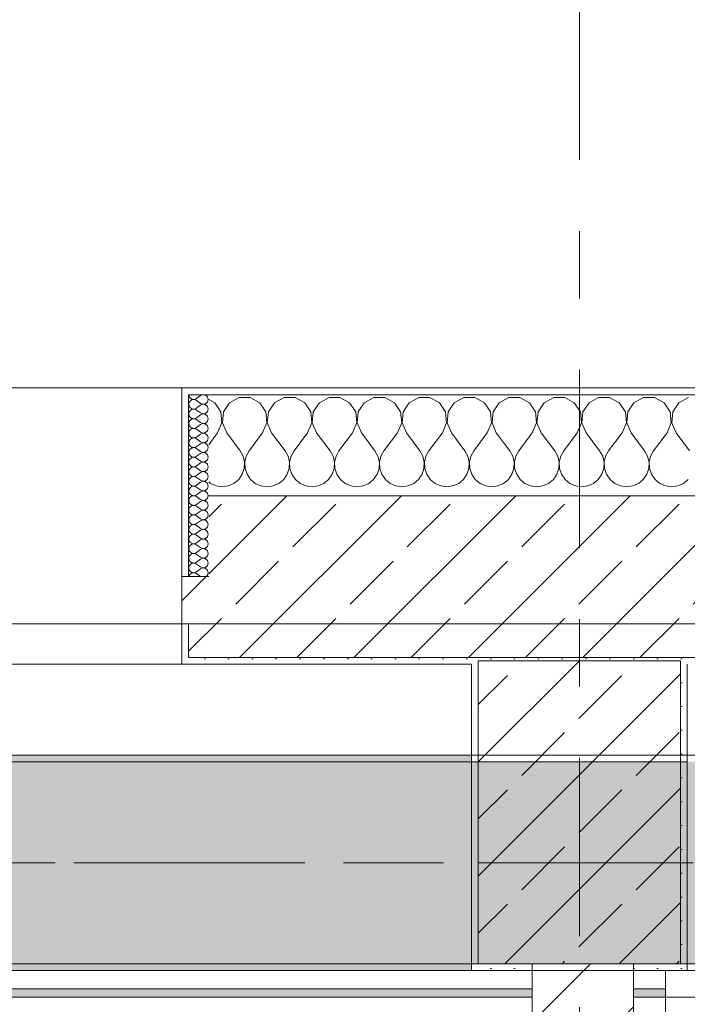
# Model space of a CAD drawing. Header units: metres. Extents: x -3.6 to 84.5, y -11 to 16.8.
# Tile 208 of 256: x 35.7 to 36.7, y 12.9 to 14.4. Entities that reach past the tile are written whole.
import ezdxf

# ---------------------------------------------------------------- set-up
doc = ezdxf.new("R2010")
doc.units = ezdxf.units.M
doc.header["$MEASUREMENT"] = 0
for name, pattern in [('Achse', [0.2, 0.1, -0.05, 0, -0.05]), ('Strichlinie doppelt', [0.546806, 0.264583, -0.105833, 0.070556, -0.105833]), ('Wipeout_Contour', [1, 0, -1])]:
    doc.linetypes.add(name, pattern=pattern)
for name, color, linetype in [('451 - Universal.Achsen Raster', 7, 'Continuous'), ('604 - Struktur.Wand Aussen', 7, 'Continuous'), ('605 - Struktur.Wand Innen', 7, 'Continuous'), ('607 - Struktur.Stütze', 7, 'Continuous'), ('608 - Struktur.Träger', 7, 'Continuous'), ('Neubau_606 - Struktur.Wand Innen Ausbau', 7, 'Continuous'), ('Neubau_653 - Abdeckung.TB Verkofferung', 7, 'Continuous')]:
    doc.layers.add(name, color=color, linetype=linetype)
pattern_1 = [(45, (0, 0), (-0.01767767, 0.01767767), [0, -0.025])]
pattern_2 = [(45, (0, 0), (-0.0848528, 0.0848528), []), (45, (-0.04243, 0.04243), (-0.0848528, 0.0848528), [0.09, -0.03])]
pattern_3 = [(0, (0, 0), (0, 0.08660254), [0, -0.05]), (0, (0.025, 0.0433), (0, 0.08660254), [0, -0.05])]

# ---------------------------------------------------------------- blocks, each defined once
blk = doc.blocks.new('*X40')
at = {"layer": '604 - Struktur.Wand Aussen', "color": 7, "linetype": 'Continuous', "lineweight": 5}
for p, q in [((35.9891, 13.833), (35.98, 13.8379)), ((35.9981, 13.8195), (35.9891, 13.833)), ((36.0109, 13.833), (36.0019, 13.8195)), ((36.0252, 13.8407), (36.0109, 13.833)), ((36.0415, 13.8407), (36.0252, 13.8407)), ((36.0558, 13.833), (36.0415, 13.8407)), ((36.0648, 13.8195), (36.0558, 13.833)), ((36.0776, 13.833), (36.0686, 13.8195)), ((36.0919, 13.8407), (36.0776, 13.833)), ((36.1081, 13.8407), (36.0919, 13.8407)), ((36.1224, 13.833), (36.1081, 13.8407)), ((36.1314, 13.8195), (36.1224, 13.833)), ((36.1442, 13.833), (36.1352, 13.8195)), ((36.1585, 13.8407), (36.1442, 13.833)), ((36.1748, 13.8407), (36.1585, 13.8407)), ((36.1891, 13.833), (36.1748, 13.8407)), ((36.1981, 13.8195), (36.1891, 13.833)), ((36.2109, 13.833), (36.2019, 13.8195)), ((36.2252, 13.8407), (36.2109, 13.833)), ((36.2415, 13.8407), (36.2252, 13.8407)), ((36.2558, 13.833), (36.2415, 13.8407)), ((36.2648, 13.8195), (36.2558, 13.833)), ((36.2776, 13.833), (36.2686, 13.8195)), ((36.2919, 13.8407), (36.2776, 13.833)), ((36.3081, 13.8407), (36.2919, 13.8407)), ((36.3224, 13.833), (36.3081, 13.8407)), ((36.3314, 13.8195), (36.3224, 13.833)), ((36.3442, 13.833), (36.3352, 13.8195)), ((36.3585, 13.8407), (36.3442, 13.833)), ((36.3748, 13.8407), (36.3585, 13.8407)), ((36.3891, 13.833), (36.3748, 13.8407)), ((36.3981, 13.8195), (36.3891, 13.833)), ((36.4109, 13.833), (36.4019, 13.8195)), ((36.4252, 13.8407), (36.4109, 13.833)), ((36.4415, 13.8407), (36.4252, 13.8407)), ((36.4558, 13.833), (36.4415, 13.8407)), ((36.4648, 13.8195), (36.4558, 13.833)), ((36.4776, 13.833), (36.4686, 13.8195)), ((36.4919, 13.8407), (36.4776, 13.833)), ((36.5081, 13.8407), (36.4919, 13.8407)), ((36.5224, 13.833), (36.5081, 13.8407)), ((36.5314, 13.8195), (36.5224, 13.833)), ((36.5442, 13.833), (36.5352, 13.8195)), ((36.5585, 13.8407), (36.5442, 13.833)), ((36.5748, 13.8407), (36.5585, 13.8407)), ((36.5891, 13.833), (36.5748, 13.8407)), ((36.5981, 13.8195), (36.5891, 13.833)), ((36.6109, 13.833), (36.6019, 13.8195)), ((36.6252, 13.8407), (36.6109, 13.833)), ((36.6415, 13.8407), (36.6252, 13.8407)), ((36.6558, 13.833), (36.6415, 13.8407)), ((36.6648, 13.8195), (36.6558, 13.833)), ((36.6776, 13.833), (36.6686, 13.8195)), ((36.6919, 13.8407), (36.6776, 13.833)), ((35.9996, 13.8033), (35.9981, 13.8195)), ((36.0019, 13.8195), (36.0004, 13.8033)), ((36.0663, 13.8033), (36.0648, 13.8195)), ((36.0686, 13.8195), (36.067, 13.8033)), ((36.133, 13.8033), (36.1314, 13.8195)), ((36.1352, 13.8195), (36.1337, 13.8033)), ((36.1996, 13.8033), (36.1981, 13.8195)), ((36.2019, 13.8195), (36.2004, 13.8033)), ((36.2663, 13.8033), (36.2648, 13.8195)), ((36.2686, 13.8195), (36.267, 13.8033)), ((36.333, 13.8033), (36.3314, 13.8195)), ((36.3352, 13.8195), (36.3337, 13.8033)), ((36.3996, 13.8033), (36.3981, 13.8195)), ((36.4019, 13.8195), (36.4004, 13.8033)), ((36.4663, 13.8033), (36.4648, 13.8195)), ((36.4686, 13.8195), (36.467, 13.8033)), ((36.533, 13.8033), (36.5314, 13.8195)), ((36.5352, 13.8195), (36.5337, 13.8033)), ((36.5996, 13.8033), (36.5981, 13.8195)), ((36.6019, 13.8195), (36.6004, 13.8033)), ((36.6663, 13.8033), (36.6648, 13.8195)), ((36.6686, 13.8195), (36.667, 13.8033)), ((35.9933, 13.7883), (35.9996, 13.8033)), ((36.0004, 13.8033), (36.0067, 13.7883)), ((36.06, 13.7883), (36.0663, 13.8033)), ((36.067, 13.8033), (36.0733, 13.7883)), ((36.1267, 13.7883), (36.133, 13.8033)), ((36.1337, 13.8033), (36.14, 13.7883)), ((36.1933, 13.7883), (36.1996, 13.8033)), ((36.2004, 13.8033), (36.2067, 13.7883)), ((36.26, 13.7883), (36.2663, 13.8033)), ((36.267, 13.8033), (36.2733, 13.7883)), ((36.3267, 13.7883), (36.333, 13.8033)), ((36.3337, 13.8033), (36.34, 13.7883)), ((36.3933, 13.7883), (36.3996, 13.8033)), ((36.4004, 13.8033), (36.4067, 13.7883)), ((36.46, 13.7883), (36.4663, 13.8033)), ((36.467, 13.8033), (36.4733, 13.7883)), ((36.5267, 13.7883), (36.533, 13.8033)), ((36.5337, 13.8033), (36.54, 13.7883)), ((36.5933, 13.7883), (36.5996, 13.8033)), ((36.6004, 13.8033), (36.6067, 13.7883)), ((36.66, 13.7883), (36.6663, 13.8033)), ((36.667, 13.8033), (36.6733, 13.7883)), ((35.9933, 13.7883), (35.98, 13.7706)), ((36.0067, 13.7883), (36.0267, 13.7617)), ((36.06, 13.7883), (36.04, 13.7617)), ((36.0733, 13.7883), (36.0933, 13.7617)), ((36.1267, 13.7883), (36.1067, 13.7617)), ((36.14, 13.7883), (36.16, 13.7617)), ((36.1933, 13.7883), (36.1733, 13.7617)), ((36.2067, 13.7883), (36.2267, 13.7617)), ((36.26, 13.7883), (36.24, 13.7617)), ((36.2733, 13.7883), (36.2933, 13.7617)), ((36.3267, 13.7883), (36.3067, 13.7617)), ((36.34, 13.7883), (36.36, 13.7617)), ((36.3933, 13.7883), (36.3733, 13.7617)), ((36.4067, 13.7883), (36.4267, 13.7617)), ((36.46, 13.7883), (36.44, 13.7617)), ((36.4733, 13.7883), (36.4933, 13.7617)), ((36.5267, 13.7883), (36.5067, 13.7617)), ((36.54, 13.7883), (36.56, 13.7617)), ((36.5933, 13.7883), (36.5733, 13.7617)), ((36.6067, 13.7883), (36.6267, 13.7617)), ((36.66, 13.7883), (36.64, 13.7617)), ((36.6733, 13.7883), (36.6933, 13.7617)), ((36.0311, 13.7536), (36.0267, 13.7617)), ((36.04, 13.7617), (36.0355, 13.7536)), ((36.0978, 13.7536), (36.0933, 13.7617)), ((36.1067, 13.7617), (36.1022, 13.7536)), ((36.1645, 13.7536), (36.16, 13.7617)), ((36.1733, 13.7617), (36.1689, 13.7536)), ((36.2311, 13.7536), (36.2267, 13.7617)), ((36.24, 13.7617), (36.2355, 13.7536)), ((36.2978, 13.7536), (36.2933, 13.7617)), ((36.3067, 13.7617), (36.3022, 13.7536)), ((36.3645, 13.7536), (36.36, 13.7617)), ((36.3733, 13.7617), (36.3689, 13.7536)), ((36.4311, 13.7536), (36.4267, 13.7617)), ((36.44, 13.7617), (36.4355, 13.7536)), ((36.4978, 13.7536), (36.4933, 13.7617)), ((36.5067, 13.7617), (36.5022, 13.7536)), ((36.5645, 13.7536), (36.56, 13.7617)), ((36.5733, 13.7617), (36.5689, 13.7536)), ((36.6311, 13.7536), (36.6267, 13.7617)), ((36.64, 13.7617), (36.6355, 13.7536)), ((36.0332, 13.7447), (36.0311, 13.7536)), ((36.0328, 13.7355), (36.0332, 13.7447)), ((36.0355, 13.7536), (36.0335, 13.7447)), ((36.0335, 13.7447), (36.0339, 13.7355)), ((36.0999, 13.7447), (36.0978, 13.7536)), ((36.0994, 13.7355), (36.0999, 13.7447)), ((36.1022, 13.7536), (36.1001, 13.7447)), ((36.1001, 13.7447), (36.1006, 13.7355)), ((36.1665, 13.7447), (36.1645, 13.7536)), ((36.1661, 13.7355), (36.1665, 13.7447)), ((36.1689, 13.7536), (36.1668, 13.7447)), ((36.1668, 13.7447), (36.1672, 13.7355)), ((36.2332, 13.7447), (36.2311, 13.7536)), ((36.2328, 13.7355), (36.2332, 13.7447)), ((36.2355, 13.7536), (36.2335, 13.7447)), ((36.2335, 13.7447), (36.2339, 13.7355)), ((36.2999, 13.7447), (36.2978, 13.7536)), ((36.2994, 13.7355), (36.2999, 13.7447)), ((36.3022, 13.7536), (36.3001, 13.7447)), ((36.3001, 13.7447), (36.3006, 13.7355)), ((36.3665, 13.7447), (36.3645, 13.7536)), ((36.3661, 13.7355), (36.3665, 13.7447)), ((36.3689, 13.7536), (36.3668, 13.7447)), ((36.3668, 13.7447), (36.3672, 13.7355)), ((36.4332, 13.7447), (36.4311, 13.7536)), ((36.4328, 13.7355), (36.4332, 13.7447)), ((36.4355, 13.7536), (36.4335, 13.7447)), ((36.4335, 13.7447), (36.4339, 13.7355)), ((36.4999, 13.7447), (36.4978, 13.7536)), ((36.4994, 13.7355), (36.4999, 13.7447)), ((36.5022, 13.7536), (36.5001, 13.7447)), ((36.5001, 13.7447), (36.5006, 13.7355)), ((36.5665, 13.7447), (36.5645, 13.7536)), ((36.5661, 13.7355), (36.5665, 13.7447)), ((36.5689, 13.7536), (36.5668, 13.7447)), ((36.5668, 13.7447), (36.5672, 13.7355)), ((36.6332, 13.7447), (36.6311, 13.7536)), ((36.6328, 13.7355), (36.6332, 13.7447)), ((36.6355, 13.7536), (36.6335, 13.7447)), ((36.6335, 13.7447), (36.6339, 13.7355)), ((36.0298, 13.7268), (36.0328, 13.7355)), ((36.0339, 13.7355), (36.0369, 13.7268)), ((36.0965, 13.7268), (36.0994, 13.7355)), ((36.1006, 13.7355), (36.1035, 13.7268)), ((36.1631, 13.7268), (36.1661, 13.7355)), ((36.1672, 13.7355), (36.1702, 13.7268)), ((36.2298, 13.7268), (36.2328, 13.7355)), ((36.2339, 13.7355), (36.2369, 13.7268)), ((36.2965, 13.7268), (36.2994, 13.7355)), ((36.3006, 13.7355), (36.3035, 13.7268)), ((36.3631, 13.7268), (36.3661, 13.7355)), ((36.3672, 13.7355), (36.3702, 13.7268)), ((36.4298, 13.7268), (36.4328, 13.7355)), ((36.4339, 13.7355), (36.4369, 13.7268)), ((36.4965, 13.7268), (36.4994, 13.7355)), ((36.5006, 13.7355), (36.5035, 13.7268)), ((36.5631, 13.7268), (36.5661, 13.7355)), ((36.5672, 13.7355), (36.5702, 13.7268)), ((36.6298, 13.7268), (36.6328, 13.7355)), ((36.6339, 13.7355), (36.6369, 13.7268)), ((35.98, 13.7154), (35.9825, 13.7133)), ((35.9825, 13.7133), (35.9909, 13.7096)), ((36.0091, 13.7096), (36.0175, 13.7133)), ((36.0175, 13.7133), (36.0246, 13.7192)), ((36.0246, 13.7192), (36.0298, 13.7268)), ((36.0369, 13.7268), (36.0421, 13.7192)), ((36.0421, 13.7192), (36.0491, 13.7133)), ((36.0491, 13.7133), (36.0576, 13.7096)), ((36.0758, 13.7096), (36.0842, 13.7133)), ((36.0842, 13.7133), (36.0913, 13.7192)), ((36.0913, 13.7192), (36.0965, 13.7268)), ((36.1035, 13.7268), (36.1087, 13.7192)), ((36.1087, 13.7192), (36.1158, 13.7133)), ((36.1158, 13.7133), (36.1242, 13.7096)), ((36.1424, 13.7096), (36.1509, 13.7133)), ((36.1509, 13.7133), (36.1579, 13.7192)), ((36.1579, 13.7192), (36.1631, 13.7268)), ((36.1702, 13.7268), (36.1754, 13.7192)), ((36.1754, 13.7192), (36.1825, 13.7133)), ((36.1825, 13.7133), (36.1909, 13.7096)), ((36.2091, 13.7096), (36.2175, 13.7133)), ((36.2175, 13.7133), (36.2246, 13.7192)), ((36.2246, 13.7192), (36.2298, 13.7268)), ((36.2369, 13.7268), (36.2421, 13.7192)), ((36.2421, 13.7192), (36.2491, 13.7133)), ((36.2491, 13.7133), (36.2576, 13.7096)), ((36.2758, 13.7096), (36.2842, 13.7133)), ((36.2842, 13.7133), (36.2913, 13.7192)), ((36.2913, 13.7192), (36.2965, 13.7268)), ((36.3035, 13.7268), (36.3087, 13.7192)), ((36.3087, 13.7192), (36.3158, 13.7133)), ((36.3158, 13.7133), (36.3242, 13.7096)), ((36.3424, 13.7096), (36.3509, 13.7133)), ((36.3509, 13.7133), (36.3579, 13.7192)), ((36.3579, 13.7192), (36.3631, 13.7268)), ((36.3702, 13.7268), (36.3754, 13.7192)), ((36.3754, 13.7192), (36.3825, 13.7133)), ((36.3825, 13.7133), (36.3909, 13.7096)), ((36.4091, 13.7096), (36.4175, 13.7133)), ((36.4175, 13.7133), (36.4246, 13.7192)), ((36.4246, 13.7192), (36.4298, 13.7268)), ((36.4369, 13.7268), (36.4421, 13.7192)), ((36.4421, 13.7192), (36.4491, 13.7133)), ((36.4491, 13.7133), (36.4576, 13.7096)), ((36.4758, 13.7096), (36.4842, 13.7133)), ((36.4842, 13.7133), (36.4913, 13.7192)), ((36.4913, 13.7192), (36.4965, 13.7268)), ((36.5035, 13.7268), (36.5087, 13.7192)), ((36.5087, 13.7192), (36.5158, 13.7133)), ((36.5158, 13.7133), (36.5242, 13.7096)), ((36.5424, 13.7096), (36.5509, 13.7133)), ((36.5509, 13.7133), (36.5579, 13.7192)), ((36.5579, 13.7192), (36.5631, 13.7268)), ((36.5702, 13.7268), (36.5754, 13.7192)), ((36.5754, 13.7192), (36.5825, 13.7133)), ((36.5825, 13.7133), (36.5909, 13.7096)), ((36.6091, 13.7096), (36.6175, 13.7133)), ((36.6175, 13.7133), (36.6246, 13.7192)), ((36.6246, 13.7192), (36.6298, 13.7268)), ((36.6369, 13.7268), (36.6421, 13.7192)), ((36.6421, 13.7192), (36.6491, 13.7133)), ((36.6491, 13.7133), (36.6576, 13.7096)), ((36.6758, 13.7096), (36.6842, 13.7133)), ((36.6842, 13.7133), (36.6913, 13.7192)), ((35.9909, 13.7096), (36, 13.7083)), ((36, 13.7083), (36.0091, 13.7096)), ((36.0576, 13.7096), (36.0667, 13.7083)), ((36.0667, 13.7083), (36.0758, 13.7096)), ((36.1242, 13.7096), (36.1333, 13.7083)), ((36.1333, 13.7083), (36.1424, 13.7096)), ((36.1909, 13.7096), (36.2, 13.7083)), ((36.2, 13.7083), (36.2091, 13.7096)), ((36.2576, 13.7096), (36.2667, 13.7083)), ((36.2667, 13.7083), (36.2758, 13.7096)), ((36.3242, 13.7096), (36.3333, 13.7083)), ((36.3333, 13.7083), (36.3424, 13.7096)), ((36.3909, 13.7096), (36.4, 13.7083)), ((36.4, 13.7083), (36.4091, 13.7096)), ((36.4576, 13.7096), (36.4667, 13.7083)), ((36.4667, 13.7083), (36.4758, 13.7096)), ((36.5242, 13.7096), (36.5333, 13.7083)), ((36.5333, 13.7083), (36.5424, 13.7096)), ((36.5909, 13.7096), (36.6, 13.7083)), ((36.6, 13.7083), (36.6091, 13.7096)), ((36.6576, 13.7096), (36.6667, 13.7083)), ((36.6667, 13.7083), (36.6758, 13.7096))]:
    blk.add_line(p, q, dxfattribs=at)
blk = doc.blocks.new('*X65')
at = {"layer": '604 - Struktur.Wand Aussen', "color": 7, "linetype": 'Continuous', "lineweight": 5}
for p, q in [((35.9507, 13.845), (35.951, 13.843)), ((35.9715, 13.845), (35.9679, 13.8436)), ((35.9753, 13.8442), (35.9715, 13.845)), ((35.9782, 13.8416), (35.9753, 13.8442)), ((35.951, 13.8327), (35.9507, 13.8307)), ((35.9507, 13.8307), (35.951, 13.8288)), ((35.951, 13.843), (35.9518, 13.8412)), ((35.9518, 13.8345), (35.951, 13.8327)), ((35.9518, 13.8412), (35.953, 13.8397)), ((35.953, 13.836), (35.9518, 13.8345)), ((35.953, 13.8397), (35.9547, 13.8386)), ((35.9547, 13.8371), (35.953, 13.836)), ((35.9547, 13.8386), (35.9565, 13.838)), ((35.9565, 13.8377), (35.9547, 13.8371)), ((35.9565, 13.838), (35.9585, 13.8379)), ((35.9585, 13.8378), (35.9565, 13.8377)), ((35.9585, 13.8379), (35.9604, 13.8383)), ((35.9604, 13.8374), (35.9585, 13.8378)), ((35.9604, 13.8383), (35.9621, 13.8393)), ((35.9621, 13.8364), (35.9604, 13.8374)), ((35.9679, 13.8436), (35.9621, 13.8393)), ((35.9679, 13.8321), (35.9621, 13.8364)), ((35.9679, 13.8321), (35.9715, 13.8307)), ((35.9715, 13.8307), (35.9679, 13.8293)), ((35.9715, 13.8307), (35.9753, 13.8315)), ((35.9753, 13.83), (35.9715, 13.8307)), ((35.9753, 13.8315), (35.9782, 13.8341)), ((35.9782, 13.8273), (35.9753, 13.83)), ((35.9793, 13.8379), (35.9782, 13.8416)), ((35.9782, 13.8341), (35.9793, 13.8379)), ((35.951, 13.8184), (35.9507, 13.8164)), ((35.9507, 13.8164), (35.951, 13.8145)), ((35.951, 13.8288), (35.9518, 13.827)), ((35.9518, 13.8202), (35.951, 13.8184)), ((35.9518, 13.827), (35.953, 13.8254)), ((35.953, 13.8217), (35.9518, 13.8202)), ((35.953, 13.8254), (35.9547, 13.8243)), ((35.9547, 13.8228), (35.953, 13.8217)), ((35.9547, 13.8243), (35.9565, 13.8237)), ((35.9565, 13.8234), (35.9547, 13.8228)), ((35.9565, 13.8237), (35.9585, 13.8236)), ((35.9585, 13.8235), (35.9565, 13.8234)), ((35.9585, 13.8236), (35.9604, 13.824)), ((35.9604, 13.8231), (35.9585, 13.8235)), ((35.9604, 13.824), (35.9621, 13.825)), ((35.9621, 13.8221), (35.9604, 13.8231)), ((35.9679, 13.8293), (35.9621, 13.825)), ((35.9679, 13.8179), (35.9621, 13.8221)), ((35.9679, 13.815), (35.9621, 13.8107)), ((35.9679, 13.8179), (35.9715, 13.8165)), ((35.9715, 13.8164), (35.9679, 13.815)), ((35.9715, 13.8165), (35.9753, 13.8172)), ((35.9753, 13.8157), (35.9715, 13.8164)), ((35.9753, 13.8172), (35.9782, 13.8198)), ((35.9782, 13.813), (35.9753, 13.8157)), ((35.9793, 13.8236), (35.9782, 13.8273)), ((35.9782, 13.8198), (35.9793, 13.8236)), ((35.951, 13.8041), (35.9507, 13.8021)), ((35.9507, 13.8021), (35.951, 13.8002)), ((35.951, 13.8145), (35.9518, 13.8127)), ((35.9518, 13.8059), (35.951, 13.8041)), ((35.951, 13.8002), (35.9518, 13.7984)), ((35.9518, 13.8127), (35.953, 13.8112)), ((35.953, 13.8074), (35.9518, 13.8059)), ((35.953, 13.8112), (35.9547, 13.81)), ((35.9547, 13.8085), (35.953, 13.8074)), ((35.9547, 13.81), (35.9565, 13.8094)), ((35.9565, 13.8092), (35.9547, 13.8085)), ((35.9565, 13.8094), (35.9585, 13.8093)), ((35.9585, 13.8093), (35.9565, 13.8092)), ((35.9585, 13.8093), (35.9604, 13.8098)), ((35.9604, 13.8088), (35.9585, 13.8093)), ((35.9604, 13.8098), (35.9621, 13.8107)), ((35.9621, 13.8079), (35.9604, 13.8088)), ((35.9679, 13.8036), (35.9621, 13.8079)), ((35.9679, 13.8007), (35.9621, 13.7964)), ((35.9679, 13.8036), (35.9715, 13.8022)), ((35.9715, 13.8021), (35.9679, 13.8007)), ((35.9715, 13.8022), (35.9753, 13.8029)), ((35.9753, 13.8014), (35.9715, 13.8021)), ((35.9753, 13.8029), (35.9782, 13.8055)), ((35.9782, 13.7988), (35.9753, 13.8014)), ((35.9793, 13.8093), (35.9782, 13.813)), ((35.9782, 13.8055), (35.9793, 13.8093)), ((35.951, 13.7898), (35.9507, 13.7879)), ((35.9507, 13.7879), (35.951, 13.7859)), ((35.9518, 13.7916), (35.951, 13.7898)), ((35.951, 13.7859), (35.9518, 13.7841)), ((35.9518, 13.7984), (35.953, 13.7969)), ((35.953, 13.7931), (35.9518, 13.7916)), ((35.953, 13.7969), (35.9547, 13.7958)), ((35.9547, 13.7942), (35.953, 13.7931)), ((35.9547, 13.7958), (35.9565, 13.7951)), ((35.9565, 13.7949), (35.9547, 13.7942)), ((35.9565, 13.7951), (35.9585, 13.795)), ((35.9585, 13.795), (35.9565, 13.7949)), ((35.9585, 13.795), (35.9604, 13.7955)), ((35.9604, 13.7945), (35.9585, 13.795)), ((35.9604, 13.7955), (35.9621, 13.7964)), ((35.9621, 13.7936), (35.9604, 13.7945)), ((35.9679, 13.7893), (35.9621, 13.7936)), ((35.9679, 13.7864), (35.9621, 13.7821)), ((35.9679, 13.7893), (35.9715, 13.7879)), ((35.9715, 13.7878), (35.9679, 13.7864)), ((35.9715, 13.7879), (35.9753, 13.7886)), ((35.9753, 13.7871), (35.9715, 13.7878)), ((35.9753, 13.7886), (35.9782, 13.7912)), ((35.9782, 13.7845), (35.9753, 13.7871)), ((35.9793, 13.795), (35.9782, 13.7988)), ((35.9782, 13.7912), (35.9793, 13.795)), ((35.951, 13.7755), (35.9507, 13.7736)), ((35.9507, 13.7736), (35.951, 13.7716)), ((35.9518, 13.7773), (35.951, 13.7755)), ((35.951, 13.7716), (35.9518, 13.7698)), ((35.9518, 13.7841), (35.953, 13.7826)), ((35.953, 13.7788), (35.9518, 13.7773)), ((35.953, 13.7826), (35.9547, 13.7815)), ((35.9547, 13.78), (35.953, 13.7788)), ((35.9547, 13.7815), (35.9565, 13.7808)), ((35.9565, 13.7806), (35.9547, 13.78)), ((35.9565, 13.7808), (35.9585, 13.7807)), ((35.9585, 13.7807), (35.9565, 13.7806)), ((35.9585, 13.7807), (35.9604, 13.7812)), ((35.9604, 13.7802), (35.9585, 13.7807)), ((35.9604, 13.7812), (35.9621, 13.7821)), ((35.9621, 13.7793), (35.9604, 13.7802)), ((35.9679, 13.775), (35.9621, 13.7793)), ((35.9679, 13.7721), (35.9621, 13.7679)), ((35.9679, 13.775), (35.9715, 13.7736)), ((35.9715, 13.7735), (35.9679, 13.7721)), ((35.9715, 13.7736), (35.9753, 13.7743)), ((35.9753, 13.7728), (35.9715, 13.7735)), ((35.9753, 13.7743), (35.9782, 13.777)), ((35.9782, 13.7702), (35.9753, 13.7728)), ((35.9793, 13.7807), (35.9782, 13.7845)), ((35.9782, 13.777), (35.9793, 13.7807)), ((35.951, 13.7612), (35.9507, 13.7593)), ((35.9507, 13.7593), (35.951, 13.7573)), ((35.9518, 13.763), (35.951, 13.7612)), ((35.951, 13.7573), (35.9518, 13.7555)), ((35.9518, 13.7698), (35.953, 13.7683)), ((35.953, 13.7646), (35.9518, 13.763)), ((35.953, 13.7683), (35.9547, 13.7672)), ((35.9547, 13.7657), (35.953, 13.7646)), ((35.9547, 13.7672), (35.9565, 13.7666)), ((35.9565, 13.7663), (35.9547, 13.7657)), ((35.9565, 13.7666), (35.9585, 13.7665)), ((35.9585, 13.7664), (35.9565, 13.7663)), ((35.9585, 13.7665), (35.9604, 13.7669)), ((35.9604, 13.766), (35.9585, 13.7664)), ((35.9604, 13.7669), (35.9621, 13.7679)), ((35.9621, 13.765), (35.9604, 13.766)), ((35.9679, 13.7607), (35.9621, 13.765)), ((35.9679, 13.7579), (35.9621, 13.7536)), ((35.9679, 13.7607), (35.9715, 13.7593)), ((35.9715, 13.7593), (35.9679, 13.7579)), ((35.9715, 13.7593), (35.9753, 13.76)), ((35.9753, 13.7585), (35.9715, 13.7593)), ((35.9753, 13.76), (35.9782, 13.7627)), ((35.9782, 13.7559), (35.9753, 13.7585)), ((35.9793, 13.7664), (35.9782, 13.7702)), ((35.9782, 13.7627), (35.9793, 13.7664)), ((35.951, 13.747), (35.9507, 13.745)), ((35.9507, 13.745), (35.951, 13.743)), ((35.9518, 13.7488), (35.951, 13.747)), ((35.951, 13.743), (35.9518, 13.7412)), ((35.9518, 13.7555), (35.953, 13.754)), ((35.953, 13.7503), (35.9518, 13.7488)), ((35.953, 13.754), (35.9547, 13.7529)), ((35.9547, 13.7514), (35.953, 13.7503)), ((35.9547, 13.7529), (35.9565, 13.7523)), ((35.9565, 13.752), (35.9547, 13.7514)), ((35.9565, 13.7523), (35.9585, 13.7522)), ((35.9585, 13.7521), (35.9565, 13.752)), ((35.9585, 13.7522), (35.9604, 13.7526)), ((35.9604, 13.7517), (35.9585, 13.7521)), ((35.9604, 13.7526), (35.9621, 13.7536)), ((35.9621, 13.7507), (35.9604, 13.7517)), ((35.9679, 13.7464), (35.9621, 13.7507)), ((35.9679, 13.7436), (35.9621, 13.7393)), ((35.9679, 13.7464), (35.9715, 13.745)), ((35.9715, 13.745), (35.9679, 13.7436)), ((35.9715, 13.745), (35.9753, 13.7458)), ((35.9753, 13.7442), (35.9715, 13.745)), ((35.9753, 13.7458), (35.9782, 13.7484)), ((35.9782, 13.7416), (35.9753, 13.7442)), ((35.9793, 13.7521), (35.9782, 13.7559)), ((35.9782, 13.7484), (35.9793, 13.7521)), ((35.951, 13.7327), (35.9507, 13.7307)), ((35.9507, 13.7307), (35.951, 13.7288)), ((35.9518, 13.7345), (35.951, 13.7327)), ((35.951, 13.7288), (35.9518, 13.727)), ((35.9518, 13.7412), (35.953, 13.7397)), ((35.953, 13.736), (35.9518, 13.7345)), ((35.953, 13.7397), (35.9547, 13.7386)), ((35.9547, 13.7371), (35.953, 13.736)), ((35.9547, 13.7386), (35.9565, 13.738)), ((35.9565, 13.7377), (35.9547, 13.7371)), ((35.9565, 13.738), (35.9585, 13.7379)), ((35.9585, 13.7378), (35.9565, 13.7377)), ((35.9585, 13.7379), (35.9604, 13.7383)), ((35.9604, 13.7374), (35.9585, 13.7378)), ((35.9604, 13.7383), (35.9621, 13.7393)), ((35.9621, 13.7364), (35.9604, 13.7374)), ((35.9679, 13.7321), (35.9621, 13.7364)), ((35.9679, 13.7293), (35.9621, 13.725)), ((35.9679, 13.7321), (35.9715, 13.7307)), ((35.9715, 13.7307), (35.9679, 13.7293)), ((35.9715, 13.7307), (35.9753, 13.7315)), ((35.9753, 13.73), (35.9715, 13.7307)), ((35.9753, 13.7315), (35.9782, 13.7341)), ((35.9782, 13.7273), (35.9753, 13.73)), ((35.9793, 13.7379), (35.9782, 13.7416)), ((35.9782, 13.7341), (35.9793, 13.7379)), ((35.9793, 13.7236), (35.9782, 13.7273)), ((35.951, 13.7184), (35.9507, 13.7164)), ((35.9507, 13.7164), (35.951, 13.7145)), ((35.9518, 13.7202), (35.951, 13.7184)), ((35.951, 13.7145), (35.9518, 13.7127)), ((35.9518, 13.727), (35.953, 13.7254)), ((35.953, 13.7217), (35.9518, 13.7202)), ((35.9518, 13.7127), (35.953, 13.7112)), ((35.953, 13.7254), (35.9547, 13.7243)), ((35.9547, 13.7228), (35.953, 13.7217)), ((35.9547, 13.7243), (35.9565, 13.7237)), ((35.9565, 13.7234), (35.9547, 13.7228)), ((35.9565, 13.7237), (35.9585, 13.7236)), ((35.9585, 13.7235), (35.9565, 13.7234)), ((35.9585, 13.7236), (35.9604, 13.724)), ((35.9604, 13.7231), (35.9585, 13.7235)), ((35.9604, 13.724), (35.9621, 13.725)), ((35.9621, 13.7221), (35.9604, 13.7231)), ((35.9679, 13.7179), (35.9621, 13.7221)), ((35.9679, 13.715), (35.9621, 13.7107)), ((35.9679, 13.7179), (35.9715, 13.7165)), ((35.9715, 13.7164), (35.9679, 13.715)), ((35.9715, 13.7165), (35.9753, 13.7172)), ((35.9753, 13.7157), (35.9715, 13.7164)), ((35.9753, 13.7172), (35.9782, 13.7198)), ((35.9782, 13.713), (35.9753, 13.7157)), ((35.9782, 13.7198), (35.9793, 13.7236)), ((35.9793, 13.7093), (35.9782, 13.713)), ((35.951, 13.7041), (35.9507, 13.7021)), ((35.9507, 13.7021), (35.951, 13.7002)), ((35.9518, 13.7059), (35.951, 13.7041)), ((35.951, 13.7002), (35.9518, 13.6984)), ((35.953, 13.7074), (35.9518, 13.7059)), ((35.9518, 13.6984), (35.953, 13.6969)), ((35.953, 13.7112), (35.9547, 13.71)), ((35.9547, 13.7085), (35.953, 13.7074)), ((35.9547, 13.71), (35.9565, 13.7094)), ((35.9565, 13.7092), (35.9547, 13.7085)), ((35.9565, 13.7094), (35.9585, 13.7093)), ((35.9585, 13.7093), (35.9565, 13.7092)), ((35.9585, 13.7093), (35.9604, 13.7098)), ((35.9604, 13.7088), (35.9585, 13.7093)), ((35.9604, 13.7098), (35.9621, 13.7107)), ((35.9621, 13.7079), (35.9604, 13.7088)), ((35.9679, 13.7036), (35.9621, 13.7079)), ((35.9679, 13.7007), (35.9621, 13.6964)), ((35.9679, 13.7036), (35.9715, 13.7022)), ((35.9715, 13.7021), (35.9679, 13.7007)), ((35.9715, 13.7022), (35.9753, 13.7029)), ((35.9753, 13.7014), (35.9715, 13.7021)), ((35.9753, 13.7029), (35.9782, 13.7055)), ((35.9782, 13.6988), (35.9753, 13.7014)), ((35.9782, 13.7055), (35.9793, 13.7093)), ((35.9793, 13.695), (35.9782, 13.6988)), ((35.951, 13.6898), (35.9507, 13.6879)), ((35.9507, 13.6879), (35.951, 13.6859)), ((35.9518, 13.6916), (35.951, 13.6898)), ((35.951, 13.6859), (35.9518, 13.6841)), ((35.953, 13.6931), (35.9518, 13.6916)), ((35.9518, 13.6841), (35.953, 13.6826)), ((35.953, 13.6969), (35.9547, 13.6958)), ((35.9547, 13.6942), (35.953, 13.6931)), ((35.9547, 13.6958), (35.9565, 13.6951)), ((35.9565, 13.6949), (35.9547, 13.6942)), ((35.9565, 13.6951), (35.9585, 13.695)), ((35.9585, 13.695), (35.9565, 13.6949)), ((35.9585, 13.695), (35.9604, 13.6955)), ((35.9604, 13.6945), (35.9585, 13.695)), ((35.9604, 13.6955), (35.9621, 13.6964)), ((35.9621, 13.6936), (35.9604, 13.6945)), ((35.9679, 13.6893), (35.9621, 13.6936)), ((35.9679, 13.6864), (35.9621, 13.6821)), ((35.9679, 13.6893), (35.9715, 13.6879)), ((35.9715, 13.6878), (35.9679, 13.6864)), ((35.9715, 13.6879), (35.9753, 13.6886)), ((35.9753, 13.6871), (35.9715, 13.6878)), ((35.9753, 13.6886), (35.9782, 13.6912)), ((35.9782, 13.6845), (35.9753, 13.6871)), ((35.9782, 13.6912), (35.9793, 13.695)), ((35.9793, 13.6807), (35.9782, 13.6845)), ((35.951, 13.6755), (35.9507, 13.6736)), ((35.9507, 13.6736), (35.951, 13.6716)), ((35.9518, 13.6773), (35.951, 13.6755)), ((35.951, 13.6716), (35.9518, 13.6698)), ((35.953, 13.6788), (35.9518, 13.6773)), ((35.9518, 13.6698), (35.953, 13.6683)), ((35.953, 13.6826), (35.9547, 13.6815)), ((35.9547, 13.68), (35.953, 13.6788)), ((35.9547, 13.6815), (35.9565, 13.6808)), ((35.9565, 13.6806), (35.9547, 13.68)), ((35.9565, 13.6808), (35.9585, 13.6807)), ((35.9585, 13.6807), (35.9565, 13.6806)), ((35.9585, 13.6807), (35.9604, 13.6812)), ((35.9604, 13.6802), (35.9585, 13.6807)), ((35.9604, 13.6812), (35.9621, 13.6821)), ((35.9621, 13.6793), (35.9604, 13.6802)), ((35.9679, 13.675), (35.9621, 13.6793)), ((35.9679, 13.6721), (35.9621, 13.6679)), ((35.9679, 13.675), (35.9715, 13.6736)), ((35.9715, 13.6735), (35.9679, 13.6721)), ((35.9715, 13.6736), (35.9753, 13.6743)), ((35.9753, 13.6728), (35.9715, 13.6735)), ((35.9753, 13.6743), (35.9782, 13.677)), ((35.9782, 13.6702), (35.9753, 13.6728)), ((35.9782, 13.677), (35.9793, 13.6807)), ((35.9793, 13.6664), (35.9782, 13.6702)), ((35.951, 13.6612), (35.9507, 13.6593)), ((35.9507, 13.6593), (35.951, 13.6573)), ((35.9518, 13.663), (35.951, 13.6612)), ((35.951, 13.6573), (35.9518, 13.6555)), ((35.953, 13.6646), (35.9518, 13.663)), ((35.9518, 13.6555), (35.953, 13.654)), ((35.953, 13.6683), (35.9547, 13.6672)), ((35.9547, 13.6657), (35.953, 13.6646)), ((35.953, 13.654), (35.9547, 13.6529)), ((35.9547, 13.6672), (35.9565, 13.6666)), ((35.9565, 13.6663), (35.9547, 13.6657)), ((35.9565, 13.6666), (35.9585, 13.6665)), ((35.9585, 13.6664), (35.9565, 13.6663)), ((35.9585, 13.6665), (35.9604, 13.6669)), ((35.9604, 13.666), (35.9585, 13.6664)), ((35.9604, 13.6669), (35.9621, 13.6679)), ((35.9621, 13.665), (35.9604, 13.666)), ((35.9679, 13.6607), (35.9621, 13.665)), ((35.9679, 13.6579), (35.9621, 13.6536)), ((35.9679, 13.6607), (35.9715, 13.6593)), ((35.9715, 13.6593), (35.9679, 13.6579)), ((35.9715, 13.6593), (35.9753, 13.66)), ((35.9753, 13.6585), (35.9715, 13.6593)), ((35.9753, 13.66), (35.9782, 13.6627)), ((35.9782, 13.6559), (35.9753, 13.6585)), ((35.9782, 13.6627), (35.9793, 13.6664)), ((35.9793, 13.6521), (35.9782, 13.6559)), ((35.951, 13.647), (35.9507, 13.645)), ((35.9507, 13.645), (35.951, 13.643)), ((35.9518, 13.6488), (35.951, 13.647)), ((35.951, 13.643), (35.9518, 13.6412)), ((35.953, 13.6503), (35.9518, 13.6488)), ((35.9518, 13.6412), (35.953, 13.6397)), ((35.9547, 13.6514), (35.953, 13.6503)), ((35.953, 13.6397), (35.9547, 13.6386)), ((35.9547, 13.6529), (35.9565, 13.6523)), ((35.9565, 13.652), (35.9547, 13.6514)), ((35.9565, 13.6523), (35.9585, 13.6522)), ((35.9585, 13.6521), (35.9565, 13.652)), ((35.9585, 13.6522), (35.9604, 13.6526)), ((35.9604, 13.6517), (35.9585, 13.6521)), ((35.9604, 13.6526), (35.9621, 13.6536)), ((35.9621, 13.6507), (35.9604, 13.6517)), ((35.9679, 13.6464), (35.9621, 13.6507)), ((35.9679, 13.6436), (35.9621, 13.6393)), ((35.9679, 13.6464), (35.9715, 13.645)), ((35.9715, 13.645), (35.9679, 13.6436)), ((35.9715, 13.645), (35.9753, 13.6458)), ((35.9753, 13.6442), (35.9715, 13.645)), ((35.9753, 13.6458), (35.9782, 13.6484)), ((35.9782, 13.6416), (35.9753, 13.6442)), ((35.9782, 13.6484), (35.9793, 13.6521)), ((35.9793, 13.6379), (35.9782, 13.6416)), ((35.951, 13.6327), (35.9507, 13.6307)), ((35.9507, 13.6307), (35.951, 13.6288)), ((35.9518, 13.6345), (35.951, 13.6327)), ((35.951, 13.6288), (35.9518, 13.627)), ((35.953, 13.636), (35.9518, 13.6345)), ((35.9518, 13.627), (35.953, 13.6254)), ((35.9547, 13.6371), (35.953, 13.636)), ((35.953, 13.6254), (35.9547, 13.6243)), ((35.9547, 13.6386), (35.9565, 13.638)), ((35.9565, 13.6377), (35.9547, 13.6371)), ((35.9565, 13.638), (35.9585, 13.6379)), ((35.9585, 13.6378), (35.9565, 13.6377)), ((35.9585, 13.6379), (35.9604, 13.6383)), ((35.9604, 13.6374), (35.9585, 13.6378)), ((35.9604, 13.6383), (35.9621, 13.6393)), ((35.9621, 13.6364), (35.9604, 13.6374)), ((35.9604, 13.624), (35.9621, 13.625)), ((35.9679, 13.6321), (35.9621, 13.6364)), ((35.9679, 13.6293), (35.9621, 13.625)), ((35.9679, 13.6321), (35.9715, 13.6307)), ((35.9715, 13.6307), (35.9679, 13.6293)), ((35.9715, 13.6307), (35.9753, 13.6315)), ((35.9753, 13.63), (35.9715, 13.6307)), ((35.9753, 13.6315), (35.9782, 13.6341)), ((35.9782, 13.6273), (35.9753, 13.63)), ((35.9782, 13.6341), (35.9793, 13.6379)), ((35.9793, 13.6236), (35.9782, 13.6273)), ((35.951, 13.6184), (35.9507, 13.6164)), ((35.9507, 13.6164), (35.951, 13.6145)), ((35.9518, 13.6202), (35.951, 13.6184)), ((35.951, 13.6145), (35.9518, 13.6127)), ((35.953, 13.6217), (35.9518, 13.6202)), ((35.9518, 13.6127), (35.953, 13.6112)), ((35.9547, 13.6228), (35.953, 13.6217)), ((35.953, 13.6112), (35.9547, 13.61)), ((35.9547, 13.6243), (35.9565, 13.6237)), ((35.9565, 13.6234), (35.9547, 13.6228)), ((35.9565, 13.6237), (35.9585, 13.6236)), ((35.9585, 13.6235), (35.9565, 13.6234)), ((35.9585, 13.6236), (35.9604, 13.624)), ((35.9604, 13.6231), (35.9585, 13.6235)), ((35.9621, 13.6221), (35.9604, 13.6231)), ((35.9604, 13.6098), (35.9621, 13.6107)), ((35.9679, 13.6179), (35.9621, 13.6221)), ((35.9679, 13.615), (35.9621, 13.6107)), ((35.9679, 13.6179), (35.9715, 13.6165)), ((35.9715, 13.6164), (35.9679, 13.615)), ((35.9715, 13.6165), (35.9753, 13.6172)), ((35.9753, 13.6157), (35.9715, 13.6164)), ((35.9753, 13.6172), (35.9782, 13.6198)), ((35.9782, 13.613), (35.9753, 13.6157)), ((35.9782, 13.6198), (35.9793, 13.6236)), ((35.9793, 13.6093), (35.9782, 13.613)), ((35.951, 13.6041), (35.9507, 13.6021)), ((35.9507, 13.6021), (35.951, 13.6002)), ((35.9518, 13.6059), (35.951, 13.6041)), ((35.951, 13.6002), (35.9518, 13.5984)), ((35.953, 13.6074), (35.9518, 13.6059)), ((35.9518, 13.5984), (35.953, 13.5969)), ((35.9547, 13.6085), (35.953, 13.6074)), ((35.953, 13.5969), (35.9547, 13.5958)), ((35.9547, 13.61), (35.9565, 13.6094)), ((35.9565, 13.6092), (35.9547, 13.6085)), ((35.9547, 13.5958), (35.9565, 13.5951)), ((35.9565, 13.6094), (35.9585, 13.6093)), ((35.9585, 13.6093), (35.9565, 13.6092)), ((35.9585, 13.6093), (35.9604, 13.6098)), ((35.9604, 13.6088), (35.9585, 13.6093)), ((35.9585, 13.595), (35.9604, 13.5955)), ((35.9621, 13.6079), (35.9604, 13.6088)), ((35.9604, 13.5955), (35.9621, 13.5964)), ((35.9679, 13.6036), (35.9621, 13.6079)), ((35.9679, 13.6007), (35.9621, 13.5964)), ((35.9679, 13.6036), (35.9715, 13.6022)), ((35.9715, 13.6021), (35.9679, 13.6007)), ((35.9715, 13.6022), (35.9753, 13.6029)), ((35.9753, 13.6014), (35.9715, 13.6021)), ((35.9753, 13.6029), (35.9782, 13.6055)), ((35.9782, 13.5988), (35.9753, 13.6014)), ((35.9782, 13.6055), (35.9793, 13.6093)), ((35.9793, 13.595), (35.9782, 13.5988)), ((35.951, 13.5898), (35.9507, 13.5879)), ((35.9507, 13.5879), (35.951, 13.5859)), ((35.9518, 13.5916), (35.951, 13.5898)), ((35.951, 13.5859), (35.9518, 13.5841)), ((35.953, 13.5931), (35.9518, 13.5916)), ((35.9518, 13.5841), (35.953, 13.5826)), ((35.9547, 13.5942), (35.953, 13.5931)), ((35.953, 13.5826), (35.9547, 13.5815)), ((35.9565, 13.5949), (35.9547, 13.5942)), ((35.9547, 13.5815), (35.9565, 13.5808)), ((35.9565, 13.5951), (35.9585, 13.595)), ((35.9585, 13.595), (35.9565, 13.5949)), ((35.9604, 13.5945), (35.9585, 13.595)), ((35.9585, 13.5807), (35.9604, 13.5812)), ((35.9621, 13.5936), (35.9604, 13.5945)), ((35.9604, 13.5812), (35.9621, 13.5821)), ((35.9679, 13.5893), (35.9621, 13.5936)), ((35.9679, 13.5864), (35.9621, 13.5821)), ((35.9679, 13.5893), (35.9715, 13.5879)), ((35.9715, 13.5878), (35.9679, 13.5864)), ((35.9715, 13.5879), (35.9753, 13.5886)), ((35.9753, 13.5871), (35.9715, 13.5878)), ((35.9753, 13.5886), (35.9782, 13.5912)), ((35.9782, 13.5845), (35.9753, 13.5871)), ((35.9782, 13.5912), (35.9793, 13.595)), ((35.9793, 13.5807), (35.9782, 13.5845)), ((35.951, 13.5755), (35.9509, 13.575)), ((35.9518, 13.5773), (35.951, 13.5755)), ((35.953, 13.5788), (35.9518, 13.5773)), ((35.9547, 13.58), (35.953, 13.5788)), ((35.9565, 13.5806), (35.9547, 13.58)), ((35.9565, 13.5808), (35.9585, 13.5807)), ((35.9585, 13.5807), (35.9565, 13.5806)), ((35.9604, 13.5802), (35.9585, 13.5807)), ((35.9621, 13.5793), (35.9604, 13.5802)), ((35.9679, 13.575), (35.9621, 13.5793)), ((35.9761, 13.575), (35.9782, 13.577)), ((35.9782, 13.577), (35.9793, 13.5807))]:
    blk.add_line(p, q, dxfattribs=at)

msp = doc.modelspace()

# ---------------------------------------------------------------- hatches: boundary and pattern name
at = {"layer": '604 - Struktur.Wand Aussen', "linetype": 'Continuous', "lineweight": 0, "true_color": 0x000000}
h = msp.add_hatch(dxfattribs=at)
h.set_pattern_fill('Verputz_0001', color=18, style=0, pattern_type=2)
h.set_pattern_definition(pattern_3)
h.paths.add_polyline_path([(35.95, 13.855), (35.94, 13.855), (35.94, 13.575), (35.95, 13.575)])
h = msp.add_hatch(dxfattribs=at)
h.set_pattern_fill('Verputz_0001', color=18, style=0, pattern_type=2)
h.set_pattern_definition(pattern_3)
h.paths.add_polyline_path([(35.95, 13.855), (35.95, 13.845), (37.12, 13.845), (37.12, 13.855)])
h = msp.add_hatch(dxfattribs=at)
h.set_pattern_fill('Beton__Stahlbeton_0001', color=18, style=0, pattern_type=2)
h.set_pattern_definition(pattern_2)
h.paths.add_polyline_path([(35.94, 13.505), (35.95, 13.505), (35.95, 13.455), (37.12, 13.455), (37.12, 13.505), (37.13, 13.505), (37.13, 13.575), (37.12, 13.575), (37.09, 13.575), (37.09, 13.695), (35.98, 13.695), (35.98, 13.575), (35.95, 13.575), (35.94, 13.575)])
h = msp.add_hatch(dxfattribs=at)
h.set_pattern_fill('Gips_0001', color=18, style=0, pattern_type=2)
h.set_pattern_definition(pattern_1)
h.paths.add_polyline_path([(35.95, 13.445), (35.95, 13.505), (35.94, 13.505), (35.94, 13.445)])
h = msp.add_hatch(dxfattribs=at)
h.set_pattern_fill('Gips_0001', color=18, style=0, pattern_type=2)
h.set_pattern_definition(pattern_1)
h.paths.add_polyline_path([(35.95, 13.445), (36.37, 13.445), (36.37, 13.455), (35.95, 13.455)])
h = msp.add_hatch(dxfattribs=at)
h.set_pattern_fill('Gips_0001', color=18, style=0, pattern_type=2)
h.set_pattern_definition(pattern_1)
h.paths.add_polyline_path([(36.69, 13.455), (36.69, 13.445), (37.12, 13.445), (37.12, 13.455)])
at = {"layer": '607 - Struktur.Stütze', "linetype": 'Continuous', "lineweight": 0, "true_color": 0x000000}
h = msp.add_hatch(dxfattribs=at)
h.set_pattern_fill('Gips_0001', color=18, style=0, pattern_type=2)
h.set_pattern_definition(pattern_1)
h.paths.add_polyline_path([(36.37, 13.455), (36.37, 13.445), (36.38, 13.445), (36.38, 13.45), (36.68, 13.45), (36.68, 13.445), (36.69, 13.445), (36.69, 13.455)])
h = msp.add_hatch(dxfattribs=at)
h.set_pattern_fill('Beton__Stahlbeton_0001', color=18, style=0, pattern_type=2)
h.set_pattern_definition(pattern_2)
h.paths.add_polyline_path([(36.38, 13), (36.68, 13), (36.68, 13.45), (36.38, 13.45)])
h = msp.add_hatch(dxfattribs=at)
h.set_pattern_fill('Gips_0001', color=18, style=0, pattern_type=2)
h.set_pattern_definition(pattern_1)
h.paths.add_polyline_path([(36.38, 13.445), (36.37, 13.445), (36.37, 12.99), (36.46, 12.99), (36.46, 13), (36.38, 13)])
h = msp.add_hatch(dxfattribs=at)
h.set_pattern_fill('Gips_0001', color=18, style=0, pattern_type=2)
h.set_pattern_definition(pattern_1)
h.paths.add_polyline_path([(36.61, 12.99), (36.69, 12.99), (36.69, 13.445), (36.68, 13.445), (36.68, 13), (36.61, 13)])
at = {"layer": '608 - Struktur.Träger', "linetype": 'Continuous', "lineweight": 0, "true_color": 0x000000}
h = msp.add_hatch(dxfattribs=at)
h.set_pattern_fill('Gips_0001', color=18, style=0, pattern_type=2)
h.set_pattern_definition(pattern_1)
h.paths.add_polyline_path([(33.09, 13.3), (36.37, 13.3), (36.37, 13.31), (33.09, 13.31)])
h = msp.add_hatch(dxfattribs=at)
h.set_pattern_fill('Gips_0001', color=18, style=0, pattern_type=2)
h.set_pattern_definition(pattern_1)
h.paths.add_polyline_path([(33.09, 13), (33.09, 12.99), (36.37, 12.99), (36.37, 13)])
at = {"layer": 'Neubau_653 - Abdeckung.TB Verkofferung', "linetype": 'Continuous', "lineweight": 0, "true_color": 0x000000}
h = msp.add_hatch(dxfattribs=at)
h.set_pattern_fill('Gips_0001', color=18, style=0, pattern_type=2)
h.set_pattern_definition(pattern_1)
h.paths.add_polyline_path([(33.11, 12.9505), (36.6575, 12.9505), (36.6575, 12.963), (33.11, 12.963)])

# ---------------------------------------------------------------- linework, layer by layer
at = {"layer": '451 - Universal.Achsen Raster', "color": 160, "linetype": 'Strichlinie doppelt', "lineweight": 9, "true_color": 0x3232ff}
msp.add_line((64.935, 13.15), (-3.175, 13.15), dxfattribs=at)
at = {"layer": '604 - Struktur.Wand Aussen', "color": 7, "linetype": 'Continuous', "lineweight": 13}
for p, q in [((35.94, 13.855), (33.54, 13.855)), ((37.09, 13.695), (35.98, 13.695)), ((35.94, 13.575), (35.94, 13.505)), ((35.95, 13.455), (35.95, 13.505)), ((35.95, 13.455), (37.12, 13.455)), ((33.54, 13.445), (35.94, 13.445))]:
    msp.add_line(p, q, dxfattribs=at)
at = {"layer": '604 - Struktur.Wand Aussen', "color": 7, "linetype": 'Continuous', "lineweight": 5}
for p, q in [((35.94, 13.855), (35.94, 13.845)), ((35.95, 13.855), (35.94, 13.855)), ((35.94, 13.845), (35.94, 13.705)), ((35.98, 13.845), (35.95, 13.845)), ((35.95, 13.575), (35.95, 13.845)), ((35.95, 13.845), (35.95, 13.575)), ((37.09, 13.845), (35.98, 13.845)), ((35.94, 13.705), (35.94, 13.695)), ((35.94, 13.695), (35.94, 13.575)), ((35.95, 13.575), (35.94, 13.575)), ((35.98, 13.575), (35.95, 13.575)), ((35.94, 13.505), (35.94, 13.455)), ((35.95, 13.505), (35.94, 13.505)), ((35.94, 13.455), (35.94, 13.445)), ((35.95, 13.445), (35.94, 13.445))]:
    msp.add_line(p, q, dxfattribs=at)
at = {"layer": '604 - Struktur.Wand Aussen', "color": 7, "linetype": 'Continuous', "lineweight": 5, "flags": 128}
for points in [[(37.12, 13.855), (35.95, 13.855)], [(35.95, 13.445), (36.37, 13.445)]]:
    msp.add_lwpolyline(points, dxfattribs=at)
at = {"layer": '607 - Struktur.Stütze', "color": 7, "linetype": 'Continuous', "lineweight": 13, "flags": 128}
msp.add_lwpolyline([(36.38, 13), (36.68, 13), (36.68, 13.45), (36.38, 13.45)], close=True, dxfattribs=at)
at = {"layer": '607 - Struktur.Stütze', "color": 7, "linetype": 'Continuous', "lineweight": 5, "flags": 128}
for points in [[(36.37, 13.445), (36.37, 12.99), (36.46, 12.99)], [(36.61, 12.99), (36.69, 12.99), (36.69, 13.445)]]:
    msp.add_lwpolyline(points, dxfattribs=at)
at = {"layer": '608 - Struktur.Träger', "color": 7, "linetype": 'Continuous', "lineweight": 13}
for p, q in [((14.78, 13.31), (47.48, 13.31)), ((36.37, 13.3), (33.09, 13.3)), ((36.69, 13.3), (36.37, 13.3))]:
    msp.add_line(p, q, dxfattribs=at)
at = {"layer": '608 - Struktur.Träger', "color": 7, "linetype": 'Continuous', "lineweight": 5}
for p, q in [((36.37, 13.31), (33.09, 13.31)), ((36.37, 13.31), (36.37, 13.3)), ((36.37, 13), (36.37, 12.99)), ((36.37, 12.99), (33.09, 12.99))]:
    msp.add_line(p, q, dxfattribs=at)
at = {"layer": '608 - Struktur.Träger', "color": 7, "linetype": 'Achse', "lineweight": 9}
msp.add_line((14.78, 13.15), (47.48, 13.15), dxfattribs=at)
at = {"layer": 'Neubau_606 - Struktur.Wand Innen Ausbau', "color": 1, "linetype": 'Continuous', "lineweight": 5, "flags": 128}
msp.add_lwpolyline([(36.6575, 12.99), (36.6575, 12.7525)], dxfattribs=at)
at = {"layer": 'Neubau_653 - Abdeckung.TB Verkofferung', "color": 1, "linetype": 'Continuous', "lineweight": 9}
for p, q in [((15.11, 13.505), (47.24, 13.505)), ((22.0355, 12.9505), (47.24, 12.9505))]:
    msp.add_line(p, q, dxfattribs=at)
at = {"layer": 'Neubau_653 - Abdeckung.TB Verkofferung', "color": 1, "linetype": 'Continuous', "lineweight": 5}
for p, q in [((36.6575, 12.99), (33.11, 12.99)), ((36.6575, 12.963), (33.11, 12.963)), ((36.6575, 12.9505), (33.11, 12.9505))]:
    msp.add_line(p, q, dxfattribs=at)
at = {"layer": 'Neubau_653 - Abdeckung.TB Verkofferung', "color": 1, "linetype": 'Continuous', "lineweight": 5, "flags": 128}
msp.add_lwpolyline([(36.6575, 12.99), (36.6575, 12.963), (36.6575, 12.9505)], dxfattribs=at)

# ---------------------------------------------------------------- block references
at = {"layer": '604 - Struktur.Wand Aussen', "color": 7, "lineweight": 18}
for name in ['*X65', '*X40']:
    msp.add_blockref(name, (0, 0), dxfattribs=at)

# ---------------------------------------------------------------- next in the draw order: wipeouts: each hides what was drawn before it
at = {"color": 254, "linetype": 'Wipeout_Contour', "lineweight": 0, "ltscale": 153.924364}
msp.add_wipeout([(36.46, 13), (36.46, 11.1023), (36.61, 11.1023), (36.61, 13)], dxfattribs=at).dxf.layer = '605 - Struktur.Wand Innen'

# ---------------------------------------------------------------- next in the draw order: hatches: boundary and pattern name
at = {"layer": '605 - Struktur.Wand Innen', "linetype": 'Continuous', "lineweight": 0, "true_color": 0x000000}
h = msp.add_hatch(dxfattribs=at)
h.set_pattern_fill('MW_Ziegel_0001', color=18, style=0, pattern_type=2)
h.set_pattern_definition([(45, (0, 0), (-0.0636396, 0.0636396), [])])
h.paths.add_polyline_path([(36.46, 13), (36.46, 11.1023), (36.61, 11.1023), (36.61, 13)])
at = {"layer": '608 - Struktur.Träger', "linetype": 'Continuous', "lineweight": 0, "true_color": 0x000000}
h = msp.add_hatch(dxfattribs=at)
h.set_pattern_fill('Beton__Stahlbeton_0001', color=18, style=0, pattern_type=2)
h.set_pattern_definition(pattern_2)
h.paths.add_polyline_path([(15.09, 13.3), (14.78, 13.3), (14.78, 13), (15.09, 13), (18.37, 13), (18.69, 13), (21.97, 13), (22.29, 13), (25.57, 13), (25.89, 13), (29.17, 13), (29.49, 13), (32.77, 13), (33.09, 13), (36.37, 13), (36.69, 13), (39.97, 13), (40.29, 13), (43.57, 13), (43.89, 13), (47.17, 13), (47.48, 13), (47.48, 13.3), (47.17, 13.3), (43.89, 13.3), (43.57, 13.3), (40.29, 13.3), (39.97, 13.3), (36.69, 13.3), (36.37, 13.3), (33.09, 13.3), (32.77, 13.3), (29.49, 13.3), (29.17, 13.3), (25.89, 13.3), (25.57, 13.3), (22.29, 13.3), (21.97, 13.3), (18.69, 13.3), (18.37, 13.3)])

# ---------------------------------------------------------------- next in the draw order: linework, layer by layer
at = {"layer": '451 - Universal.Achsen Raster', "color": 160, "linetype": 'Strichlinie doppelt', "lineweight": 9, "true_color": 0x3232ff}
msp.add_line((36.53, -10.585), (36.53, 16.355), dxfattribs=at)
at = {"layer": '605 - Struktur.Wand Innen', "color": 7, "linetype": 'Continuous', "lineweight": 18, "flags": 128}
for points in [[(36.46, 13), (36.46, 11.1023)], [(36.61, 11.1023), (36.61, 13)]]:
    msp.add_lwpolyline(points, dxfattribs=at)
at = {"layer": '608 - Struktur.Träger', "color": 7, "linetype": 'Continuous', "lineweight": 13}
msp.add_line((14.78, 12.99), (47.48, 12.99), dxfattribs=at)
at = {"layer": '608 - Struktur.Träger', "color": 7, "linetype": 'Continuous', "lineweight": 13, "flags": 128}
msp.add_lwpolyline([(47.48, 13), (47.17, 13), (43.89, 13), (43.57, 13), (40.29, 13), (39.97, 13), (36.69, 13), (36.37, 13), (33.09, 13), (32.77, 13), (29.49, 13), (29.17, 13), (25.89, 13), (25.57, 13), (22.29, 13), (21.97, 13), (18.69, 13), (18.37, 13), (15.09, 13), (14.78, 13)], dxfattribs=at)

doc.saveas('drawing.dxf')
